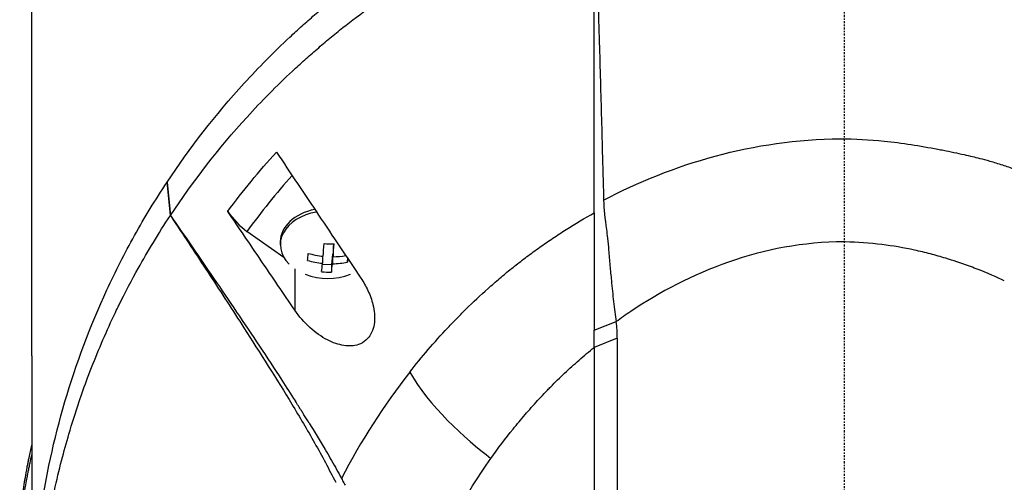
# Model space of a CAD drawing. Header units: millimetres. Extents: x 0 to 5219, y 0 to 2970.
# Tile 175 of 237: x 2733 to 2805, y 1561 to 1595. Entities that reach past the tile are written whole.
import ezdxf

# ---------------------------------------------------------------- set-up
doc = ezdxf.new("R2010")
doc.units = ezdxf.units.MM
doc.header["$LTSCALE"] = 0.2
doc.linetypes.add('CENTER2', pattern=[1.125, 0.75, -0.125, 0.125, -0.125])
doc.layers.add('02_Center Line', color=1, linetype='CENTER2')

# ---------------------------------------------------------------- blocks, each defined once
blk = doc.blocks.new('A$C04a8e599')
for p, q in [((-59, 829.7), (-59, 872.9)), ((-49.173, 842.316), (-49.181, 842.303)), ((-48.936, 839.894), (-49.181, 842.303)), ((-49.173, 842.316), (-48.929, 839.896)), ((-48.936, 839.894), (-48.929, 839.896)), ((-44.767, 840.19), (-44.769, 840.194)), ((-40.687, 836.838), (-43.374, 838.738)), ((-40.95, 837.984), (-40.95, 837.772)), ((-37.093, 837.827), (-37.115, 837.587)), ((-37.885, 836.939), (-37.885, 836.422)), ((-37.162, 837.076), (-37.232, 836.308)), ((-37.115, 837.073), (-37.162, 837.076)), ((-37.162, 837.076), (-37.162, 836.389)), ((-37.115, 837.587), (-37.115, 836.901)), ((-37.232, 836.308), (-37.894, 836.338)), ((-37.232, 836.308), (-37.232, 835.781)), ((-36.076, 836.804), (-36.076, 836.499)), ((-39.904, 836.031), (-39.904, 833.028)), ((-18.145, 831.573), (-16.549, 832.187)), ((-16.474, 830.975), (-18.144, 830.32)), ((-18.144, 830.32), (-18.145, 796.109)), ((-59, 829.7), (-59, 809.7))]:
    blk.add_line(p, q)
blk.add_arc((-37.5, 839.837), 4.52, 248.7059, 291.2941)
for centre, major_axis, ratio, start_param, end_param in [((-18.614, 824.208), (26.811, 29.54), 0.712145, 1.58763, 1.718758), ((-43.364, 840.863), (-1.866, 2.482), 0.493587, 1.472583, 2.147521), ((-37.5, 837.772), (-3.45, 0), 0.707107, 4.951536, 6.898126), ((-37.5, 837.984), (-3.45, 0), 0.707107, 4.98944, 6.283185), ((-37.862, 839.853), (-0.206, -4.5), 0.045673, 0.866997, 1.114144), ((-37.406, 840.86), (-4.263, 0.39), 0.70563, 1.550513, 1.720084), ((-37.138, 839.82), (0.206, 4.5), 0.045673, 4.00859, 4.255737), ((-7.614, 754.664), (10.46, 83.133), 0.522722, 0.06324, 0.065023), ((-38.947, 839.903), (-0.196, -4.276), 0.045673, 0.701658, 0.871229), ((-37.477, 840.092), (-4.486, 0.411), 0.70563, 1.307598, 1.554745), ((-37.477, 840.092), (-4.486, 0.411), 0.70563, 1.715852, 1.92435), ((-37.523, 839.581), (4.486, -0.411), 0.70563, 4.449191, 4.696338), ((-37.862, 839.853), (-0.206, -4.5), 0.045673, 0.458743, 0.70589), ((-37.138, 839.82), (0.206, 4.5), 0.045673, 3.600336, 3.847482), ((-37.523, 839.581), (4.486, -0.411), 0.70563, 4.857445, 5.104592), ((-36.053, 839.77), (0.196, 4.276), 0.045673, 3.84325, 3.935376), ((-37.594, 838.813), (4.263, -0.39), 0.70563, 4.692106, 4.861677), ((-28.168, 830.836), (11.678, 0.779), 0.814253, 6.216087, 6.343525), ((31.24, 788.809), (69.804, -27.469), 0.801887, 2.907247, 3.059004)]:
    blk.add_ellipse(centre, major_axis=major_axis, ratio=ratio, start_param=start_param, end_param=end_param)
for points, knots in [([(-49.173, 842.316), (-47.53, 844.788), (-45.674, 847.191), (-43.579, 849.486), (-43.056, 850.06), (-42.517, 850.627), (-41.964, 851.186), (-41.41, 851.746), (-40.842, 852.298), (-40.258, 852.842), (-39.966, 853.114), (-39.671, 853.384), (-39.372, 853.652), (-39.072, 853.92), (-38.769, 854.186), (-38.462, 854.449), (-38.155, 854.713), (-37.844, 854.975), (-37.53, 855.234), (-37.216, 855.493), (-36.897, 855.75), (-36.575, 856.004), (-35.931, 856.513), (-35.272, 857.012), (-34.598, 857.501), (-33.923, 857.99), (-33.233, 858.468), (-32.528, 858.934), (-31.823, 859.401), (-31.102, 859.856), (-30.366, 860.298), (-29.63, 860.74), (-28.879, 861.169), (-28.112, 861.584), (-26.579, 862.415), (-24.985, 863.19), (-23.335, 863.9), (-21.685, 864.609), (-19.982, 865.258), (-18.229, 865.832)], [-1, -1, -1, -1, -0.75, -0.75, -0.75, -0.6875, -0.6875, -0.6875, -0.625, -0.625, -0.625, -0.59375, -0.59375, -0.59375, -0.5625, -0.5625, -0.5625, -0.53125, -0.53125, -0.53125, -0.5, -0.5, -0.5, -0.4375, -0.4375, -0.4375, -0.375, -0.375, -0.375, -0.3125, -0.3125, -0.3125, -0.25, -0.25, -0.25, -0.125, -0.125, -0.125, 0, 0, 0, 0]), ([(-48.929, 839.896), (-47.296, 842.357), (-45.449, 844.754), (-43.367, 847.039), (-42.846, 847.611), (-42.31, 848.175), (-41.76, 848.732), (-41.21, 849.289), (-40.644, 849.837), (-40.064, 850.38), (-39.774, 850.651), (-39.48, 850.92), (-39.182, 851.185), (-38.884, 851.451), (-38.583, 851.713), (-38.277, 851.976), (-37.972, 852.238), (-37.663, 852.5), (-37.35, 852.76), (-37.037, 853.019), (-36.721, 853.276), (-36.401, 853.529), (-35.76, 854.037), (-35.104, 854.532), (-34.433, 855.017), (-33.763, 855.502), (-33.077, 855.977), (-32.375, 856.442), (-31.673, 856.907), (-30.956, 857.361), (-30.224, 857.802), (-29.492, 858.244), (-28.744, 858.671), (-27.981, 859.084), (-26.456, 859.911), (-24.87, 860.686), (-23.227, 861.395), (-21.585, 862.104), (-19.89, 862.756), (-18.145, 863.335)], [0, 0, 0, 0, 0.25, 0.25, 0.25, 0.3125, 0.3125, 0.3125, 0.375, 0.375, 0.375, 0.40625, 0.40625, 0.40625, 0.4375, 0.4375, 0.4375, 0.46875, 0.46875, 0.46875, 0.5, 0.5, 0.5, 0.5625, 0.5625, 0.5625, 0.625, 0.625, 0.625, 0.6875, 0.6875, 0.6875, 0.75, 0.75, 0.75, 0.875, 0.875, 0.875, 1, 1, 1, 1]), ([(-18.144, 840.086), (-18.136, 841.014), (-18.143, 841.944), (-18.144, 842.875), (-18.144, 842.927), (-18.144, 842.98), (-18.144, 843.032), (-18.146, 843.93), (-18.145, 844.829), (-18.145, 845.729), (-18.145, 845.824), (-18.145, 845.918), (-18.145, 846.013), (-18.145, 846.887), (-18.145, 847.763), (-18.145, 848.639), (-18.145, 848.765), (-18.145, 848.89), (-18.145, 849.016), (-18.145, 849.876), (-18.146, 850.736), (-18.146, 851.597), (-18.146, 851.743), (-18.146, 851.889), (-18.146, 852.036), (-18.146, 852.888), (-18.146, 853.742), (-18.146, 854.595), (-18.146, 854.632), (-18.146, 854.668), (-18.146, 854.704), (-18.147, 855.677), (-18.147, 856.651), (-18.147, 857.625), (-18.148, 859.53), (-18.148, 861.436), (-18.145, 863.335)], [0, 0, 0, 0, 0.1206948, 0.1206948, 0.1206948, 0.1274688, 0.1274688, 0.1274688, 0.2438816, 0.2438816, 0.2438816, 0.256112, 0.256112, 0.256112, 0.3692231, 0.3692231, 0.3692231, 0.3854414, 0.3854414, 0.3854414, 0.4964218, 0.4964218, 0.4964218, 0.5152549, 0.5152549, 0.5152549, 0.6251524, 0.6251524, 0.6251524, 0.6298026, 0.6298026, 0.6298026, 0.7550606, 0.7550606, 0.7550606, 1, 1, 1, 1]), ([(-18.131, 863.349), (-18.065, 861.393), (-18.003, 859.524), (-17.945, 857.742), (-17.905, 856.53), (-17.868, 855.349), (-17.832, 854.198), (-17.811, 853.502), (-17.79, 852.818), (-17.77, 852.145), (-17.713, 850.213), (-17.661, 848.353), (-17.614, 846.563), (-17.589, 845.648), (-17.566, 844.72), (-17.541, 843.779), (-17.529, 843.323), (-17.515, 842.86), (-17.5, 842.389), (-17.486, 841.934), (-17.473, 841.565), (-17.466, 841.282), (-17.464, 841.177), (-17.462, 841.083), (-17.462, 841.001)], [0, 0, 0, 0, 0.25, 0.25, 0.25, 0.4058701, 0.4058701, 0.4058701, 0.5, 0.5, 0.5, 0.75, 0.75, 0.75, 0.875, 0.875, 0.875, 0.9375, 0.9375, 0.9375, 0.9829974, 0.9829974, 0.9829974, 0.9999998, 0.9999998, 0.9999998, 0.9999998]), ([(2.91, 845.293), (3.568, 845.227), (4.221, 845.139), (4.87, 845.039), (5.52, 844.938), (6.166, 844.827), (6.808, 844.707), (6.947, 844.681), (7.085, 844.654), (7.223, 844.628), (7.726, 844.53), (8.226, 844.426), (8.723, 844.313), (8.927, 844.267), (9.132, 844.22), (9.335, 844.17), (9.617, 844.102), (10.042, 843.998), (10.6, 843.839), (10.875, 843.761), (11.181, 843.67), (11.516, 843.561), (11.795, 843.47), (12.094, 843.368), (12.412, 843.252), (12.852, 843.093), (13.328, 842.909), (13.839, 842.7)], [0, 0, 0, 0, 0.1719472, 0.1719472, 0.1719472, 0.3438944, 0.3438944, 0.3438944, 0.3809524, 0.3809524, 0.3809524, 0.5158418, 0.5158418, 0.5158418, 0.5714286, 0.5714286, 0.5714286, 0.7453821, 0.7453821, 0.7453821, 0.830817, 0.830817, 0.830817, 0.9018777, 0.9018777, 0.9018777, 1, 1, 1, 1]), ([(-41.232, 844.492), (-40.212, 842.969), (-39.187, 841.439), (-37.127, 838.368), (-36.107, 836.849), (-35.096, 835.344)], [0.000001, 0.000001, 0.000001, 0.000001, 0.550472, 0.550472, 1.110624, 1.110624, 1.110624, 1.110624]), ([(-58.489, 801.977), (-58.827, 804.544), (-58.998, 807.121), (-58.999, 809.698), (-59, 811.098), (-58.951, 812.498), (-58.852, 813.897), (-58.753, 815.295), (-58.604, 816.691), (-58.404, 818.084), (-58.005, 820.87), (-57.403, 823.641), (-56.595, 826.382), (-55.786, 829.123), (-54.776, 831.835), (-53.546, 834.497), (-52.931, 835.827), (-52.261, 837.145), (-51.534, 838.448), (-50.807, 839.75), (-50.023, 841.036), (-49.181, 842.303)], [-0.615061, -0.615061, -0.615061, -0.615061, -0.5, -0.5, -0.5, -0.4375, -0.4375, -0.4375, -0.375, -0.375, -0.375, -0.25, -0.25, -0.25, -0.125, -0.125, -0.125, -0.0625, -0.0625, -0.0625, 0, 0, 0, 0]), ([(-17.462, 841.001), (-17.464, 840.373), (-17.36, 839.641), (-17.231, 838.663), (-17.206, 838.457), (-17.152, 837.953), (-17.127, 837.664), (-17.07, 837.008), (-17.037, 836.633), (-16.97, 835.896), (-16.935, 835.533), (-16.85, 834.65), (-16.799, 834.132), (-16.689, 833.134), (-16.63, 832.633), (-16.549, 832.187)], [0.0000092, 0.0000092, 0.0000092, 0.0000092, 0.1933782, 0.1933782, 0.2484733, 0.2484733, 0.3246083, 0.3246083, 0.4245615, 0.4245615, 0.5239257, 0.5239257, 0.6722492, 0.6722492, 0.8231555, 0.8231555, 0.8231555, 0.8231555]), ([(-48.924, 774.939), (-49.7, 776.11), (-50.489, 777.39), (-51.266, 778.783), (-51.892, 779.906), (-52.574, 781.214), (-53.269, 782.717), (-53.351, 782.895), (-53.529, 783.278), (-53.786, 783.87), (-53.893, 784.115), (-54.014, 784.395), (-54.146, 784.712), (-54.49, 785.536), (-54.749, 786.208), (-54.942, 786.724), (-55.339, 787.783), (-55.814, 789.137), (-56.302, 790.794), (-56.537, 791.591), (-56.752, 792.387), (-56.95, 793.179), (-57.094, 793.758), (-57.229, 794.336), (-57.354, 794.912), (-57.654, 796.291), (-57.902, 797.676), (-58.101, 799.065), (-58.173, 799.566), (-58.251, 800.162), (-58.329, 800.851), (-58.421, 801.668), (-58.474, 802.284), (-58.507, 802.697), (-58.528, 802.958), (-58.541, 803.139), (-58.549, 803.238), (-58.599, 803.935), (-58.636, 804.632), (-58.661, 805.33), (-58.695, 806.266), (-58.699, 806.964), (-58.699, 807.422), (-58.699, 807.444), (-58.699, 807.466), (-58.699, 807.488), (-58.698, 808.859), (-58.65, 810.221), (-58.553, 811.604), (-58.537, 811.831), (-58.519, 812.055), (-58.501, 812.276), (-58.395, 813.565), (-58.256, 814.738), (-58.108, 815.773), (-58.068, 816.047), (-58, 816.514), (-57.89, 817.17), (-57.855, 817.377), (-57.816, 817.603), (-57.772, 817.848), (-57.616, 818.712), (-57.473, 819.401), (-57.36, 819.916), (-57.029, 821.44), (-56.667, 822.808), (-56.308, 824.027), (-56.09, 824.764), (-55.843, 825.552), (-55.558, 826.392), (-55.372, 826.94), (-55.17, 827.508), (-54.949, 828.098), (-54.696, 828.774), (-54.431, 829.446), (-54.153, 830.114), (-53.874, 830.783), (-53.582, 831.449), (-53.276, 832.113), (-53.091, 832.514), (-52.909, 832.899), (-52.729, 833.265), (-52.205, 834.341), (-51.712, 835.268), (-51.275, 836.051), (-50.584, 837.291), (-49.809, 838.574), (-48.936, 839.894)], [-1, -1, -1, -1, -0.9375, -0.9375, -0.9375, -0.875, -0.875, -0.875, -0.8528979, -0.8528979, -0.8528979, -0.84375, -0.84375, -0.84375, -0.8125, -0.8125, -0.8125, -0.75, -0.75, -0.75, -0.7138981, -0.7138981, -0.7138981, -0.6875, -0.6875, -0.6875, -0.625, -0.625, -0.625, -0.5982143, -0.5982143, -0.5982143, -0.5763525, -0.5763525, -0.5763525, -0.5625, -0.5625, -0.5625, -0.53125, -0.53125, -0.53125, -0.5, -0.5, -0.5, -0.4990096, -0.4990096, -0.4990096, -0.4375, -0.4375, -0.4375, -0.4283694, -0.4283694, -0.4283694, -0.375, -0.375, -0.375, -0.3512462, -0.3512462, -0.3512462, -0.34375, -0.34375, -0.34375, -0.3125, -0.3125, -0.3125, -0.25, -0.25, -0.25, -0.2121786, -0.2121786, -0.2121786, -0.1875, -0.1875, -0.1875, -0.15625, -0.15625, -0.15625, -0.125, -0.125, -0.125, -0.1091039, -0.1091039, -0.1091039, -0.0625, -0.0625, -0.0625, 0, 0, 0, 0]), ([(-48.936, 839.894), (-48.8, 839.69), (-48.665, 839.486), (-47.701, 838.031), (-46.872, 836.774), (-45.234, 834.272), (-44.408, 833), (-42.455, 829.958), (-41.174, 827.937), (-39.55, 825.269), (-38.992, 824.329), (-38.194, 822.911), (-37.933, 822.436), (-37.414, 821.457), (-37.182, 821.001), (-36.925, 820.523)], [-2.140307, -2.140307, -2.140307, -2.140307, -2.071245, -2.071245, -1.648117, -1.648117, -1.228346, -1.228346, -0.636843, -0.636843, -0.321811, -0.321811, -0.164589, -0.164589, 0, 0, 0, 0]), ([(-48.929, 839.896), (-47.88, 838.38), (-46.835, 836.861), (-45.795, 835.338), (-44.679, 833.703), (-43.568, 832.063), (-42.471, 830.415), (-41.923, 829.59), (-41.378, 828.764), (-40.838, 827.934), (-40.51, 827.429), (-40.183, 826.924), (-39.86, 826.416)], [-1, -1, -1, -1, -0.7573218, -0.7573218, -0.7573218, -0.4967513, -0.4967513, -0.4967513, -0.3664661, -0.3664661, -0.3664661, -0.2872955, -0.2872955, -0.2872955, -0.2872955]), ([(-39.904, 833.028), (-40.723, 834.231), (-41.525, 835.41), (-43.146, 837.799), (-43.96, 838.999), (-44.767, 840.19)], [0.000001, 0.000001, 0.000001, 0.000001, 0.4368792, 0.4368792, 0.8702118, 0.8702118, 0.8702118, 0.8702118]), ([(-31.541, 828.525), (-30.682, 829.622), (-29.767, 830.696), (-28.785, 831.74), (-28.54, 832.001), (-28.29, 832.261), (-28.038, 832.518), (-27.786, 832.776), (-27.53, 833.032), (-27.269, 833.285), (-26.747, 833.792), (-26.201, 834.286), (-25.646, 834.775), (-25.368, 835.019), (-25.088, 835.262), (-24.805, 835.503), (-24.663, 835.624), (-24.52, 835.744), (-24.375, 835.862), (-24.23, 835.981), (-24.083, 836.098), (-23.934, 836.214), (-23.636, 836.446), (-23.336, 836.677), (-23.032, 836.905), (-22.728, 837.133), (-22.421, 837.359), (-22.109, 837.582), (-21.797, 837.805), (-21.479, 838.022), (-21.157, 838.238), (-20.835, 838.454), (-20.51, 838.667), (-20.179, 838.876), (-19.519, 839.293), (-18.841, 839.698), (-18.144, 840.086)], [-1, -1, -1, -1, -0.75, -0.75, -0.75, -0.6875, -0.6875, -0.6875, -0.625, -0.625, -0.625, -0.5, -0.5, -0.5, -0.4375, -0.4375, -0.4375, -0.40625, -0.40625, -0.40625, -0.375, -0.375, -0.375, -0.3125, -0.3125, -0.3125, -0.25, -0.25, -0.25, -0.1875, -0.1875, -0.1875, -0.125, -0.125, -0.125, 0, 0, 0, 0]), ([(-18.144, 840.086), (-18.15, 839.52), (-18.145, 837.961), (-18.144, 834.851), (-18.144, 834.163), (-18.144, 832.84), (-18.145, 832.191), (-18.145, 831.573)], [0.0000064, 0.0000064, 0.0000064, 0.0000064, 0.1740467, 0.1740467, 0.2246228, 0.2246228, 0.2745832, 0.2745832, 0.2745832, 0.2745832]), ([(0, 837.977), (-5.909, 837.984), (-11.29, 835.741), (-15.851, 832.682), (-16.203, 832.437), (-16.549, 832.187)], [-0.999449, -0.999449, -0.999449, -0.999449, -0.875, -0.875, -0.8643709, -0.8643709, -0.8643709, -0.8643709]), ([(6.291, 837.099), (5.904, 837.199), (5.513, 837.292), (5.119, 837.378), (4.343, 837.546), (3.553, 837.685), (2.753, 837.778)], [-1, -1, -1, -1, -0.662973, -0.662973, -0.662973, 0, 0, 0, 0]), ([(11.645, 835.148), (11.111, 835.412), (10.43, 835.71), (9.595, 836.029), (9.419, 836.096), (9.236, 836.164), (9.047, 836.233), (8.475, 836.44), (7.926, 836.623), (7.403, 836.783), (7.018, 836.9), (6.647, 837.005), (6.291, 837.099)], [-1, -1, -1, -1, -0.586918, -0.586918, -0.586918, -0.5, -0.5, -0.5, -0.211781, -0.211781, -0.211781, 0, 0, 0, 0]), ([(-35.096, 835.344), (-34.905, 835.061), (-34.735, 834.762), (-34.434, 834.118), (-34.308, 833.77), (-34.117, 832.987), (-34.074, 832.55), (-34.138, 831.932), (-34.183, 831.732), (-34.304, 831.406), (-34.369, 831.276), (-34.531, 831.034), (-34.627, 830.925), (-34.895, 830.693), (-35.078, 830.591), (-35.603, 830.414), (-35.965, 830.398), (-36.729, 830.516), (-37.13, 830.658), (-37.965, 831.087), (-38.4, 831.395), (-39.208, 832.127), (-39.585, 832.558), (-39.904, 833.028)], [-1.233507, -1.233507, -1.233507, -1.233507, -1.130725, -1.130725, -1.019151, -1.019151, -0.880702, -0.880702, -0.809203, -0.809203, -0.755026, -0.755026, -0.69834, -0.69834, -0.615166, -0.615166, -0.479801, -0.479801, -0.336168, -0.336168, -0.170407, -0.170407, -0.000001, -0.000001, -0.000001, -0.000001]), ([(-18.144, 830.32), (-18.145, 830.522), (-18.145, 830.728), (-18.145, 831.145), (-18.145, 831.358), (-18.145, 831.573)], [0.0000006, 0.0000006, 0.0000006, 0.0000006, 0.0865317, 0.0865317, 0.1730601, 0.1730601, 0.1730601, 0.1730601]), ([(-16.474, 830.975), (-16.474, 825.272), (-16.474, 819.569), (-16.474, 808.162), (-16.474, 802.459), (-16.474, 796.755)], [0, 0, 0, 0, 2.419796, 2.419796, 4.839591, 4.839591, 4.839591, 4.839591]), ([(-25.65, 822.255), (-25.139, 822.976), (-24.603, 823.688), (-24.039, 824.39), (-23.897, 824.565), (-23.755, 824.739), (-23.61, 824.913), (-23.465, 825.087), (-23.319, 825.26), (-23.171, 825.433), (-22.874, 825.777), (-22.57, 826.119), (-22.259, 826.457), (-22.103, 826.626), (-21.946, 826.794), (-21.786, 826.961), (-21.707, 827.045), (-21.626, 827.128), (-21.546, 827.211), (-21.465, 827.294), (-21.384, 827.377), (-21.302, 827.46), (-21.139, 827.625), (-20.973, 827.79), (-20.806, 827.953), (-20.639, 828.116), (-20.47, 828.279), (-20.298, 828.44), (-20.127, 828.601), (-19.954, 828.761), (-19.779, 828.921), (-19.603, 829.08), (-19.426, 829.238), (-19.246, 829.394), (-18.887, 829.708), (-18.52, 830.017), (-18.144, 830.32)], [0, 0, 0, 0, 0.2499937, 0.2499937, 0.2499937, 0.3124922, 0.3124922, 0.3124922, 0.3749907, 0.3749907, 0.3749907, 0.4999877, 0.4999877, 0.4999877, 0.5624862, 0.5624862, 0.5624862, 0.5937355, 0.5937355, 0.5937355, 0.6249847, 0.6249847, 0.6249847, 0.6874832, 0.6874832, 0.6874832, 0.7499818, 0.7499818, 0.7499818, 0.8124803, 0.8124803, 0.8124803, 0.8749788, 0.8749788, 0.8749788, 1, 1, 1, 1]), ([(-38.859, 824.823), (-38.984, 825.027), (-39.11, 825.229), (-39.237, 825.432), (-39.25, 825.452), (-39.263, 825.472), (-39.275, 825.493), (-39.324, 825.57), (-39.372, 825.647), (-39.421, 825.724), (-39.567, 825.955), (-39.713, 826.186), (-39.86, 826.416)], [0.00589664, 0.00589664, 0.00589664, 0.00589664, 0.006613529, 0.006613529, 0.006613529, 0.006685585, 0.006685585, 0.006685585, 0.006959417, 0.006959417, 0.006959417, 0.00777951, 0.00777951, 0.00777951, 0.00777951]), ([(-38.859, 824.823), (-38.463, 824.185), (-38.074, 823.543), (-37.694, 822.897), (-37.443, 822.471), (-37.195, 822.043), (-36.952, 821.613), (-36.831, 821.399), (-36.712, 821.183), (-36.596, 820.966), (-36.566, 820.911), (-36.538, 820.857), (-36.509, 820.802)], [-0.2047521, -0.2047521, -0.2047521, -0.2047521, -0.1058955, -0.1058955, -0.1058955, -0.0407529, -0.0407529, -0.0407529, -0.0081816, -0.0081816, -0.0081816, 0, 0, 0, 0]), ([(-59.86, 816.141), (-59.86, 816.514), (-59.853, 816.888), (-59.821, 817.714), (-59.793, 818.167), (-59.746, 818.723), (-59.736, 818.826), (-59.708, 819.117), (-59.688, 819.305), (-59.614, 819.951), (-59.549, 820.411), (-59.433, 821.115), (-59.389, 821.363), (-59.326, 821.696), (-59.309, 821.782), (-59.282, 821.914), (-59.273, 821.957), (-59.244, 822.1), (-59.223, 822.201), (-59.17, 822.452), (-59.136, 822.608), (-59.068, 822.919), (-59.034, 823.068), (-59, 823.217)], [-4.8415923, -4.8415923, -4.8415923, -4.8415923, -4.7988656, -4.7988656, -4.7469126, -4.7469126, -4.7350389, -4.7350389, -4.7132784, -4.7132784, -4.660559, -4.660559, -4.6314054, -4.6314054, -4.6209621, -4.6209621, -4.6158095, -4.6158095, -4.6038241, -4.6038241, -4.5857751, -4.5857751, -4.5691755, -4.5691755, -4.5691755, -4.5691755]), ([(-59.006, 808.349), (-59.309, 809.677), (-59.55, 811.006), (-59.832, 813.588), (-59.885, 814.915), (-59.831, 816.901), (-59.79, 817.558), (-59.703, 818.471), (-59.674, 818.73), (-59.58, 819.495), (-59.505, 820), (-59.387, 820.665), (-59.358, 820.821), (-59.306, 821.088), (-59.284, 821.197), (-59.241, 821.41), (-59.219, 821.514), (-59.175, 821.722), (-59.151, 821.83), (-59.086, 822.128), (-59.044, 822.319), (-59, 822.51)], [0.3143858, 0.3143858, 0.3143858, 0.3143858, 0.3447473, 0.3447473, 0.3768428, 0.3768428, 0.3928613, 0.3928613, 0.3992061, 0.3992061, 0.4115742, 0.4115742, 0.4153435, 0.4153435, 0.4181398, 0.4181398, 0.4207138, 0.4207138, 0.4231441, 0.4231441, 0.4275759, 0.4275759, 0.4275759, 0.4275759]), ([(-32.897, 805.507), (-32.304, 808.409), (-31.423, 811.282), (-30.223, 814.088), (-29.024, 816.894), (-27.507, 819.633), (-25.65, 822.255)], [0, 0, 0, 0, 0.5000001, 0.5000001, 0.5000001, 1, 1, 1, 1]), ([(-36.509, 820.802), (-36.481, 820.748), (-36.452, 820.693), (-36.424, 820.639), (-36.367, 820.531), (-36.309, 820.423), (-36.251, 820.315)], [-1, -1, -1, -1, -0.667725, -0.667725, -0.667725, 0, 0, 0, 0])]:
    blk.add_open_spline(points, degree=3, knots=knots)
for points in [[(-17.462, 841.001), (-12.494, 843.634), (-6.533, 845.42), (-0.281, 845.46)], [(-0.281, 845.46), (0.79, 845.467), (1.853, 845.399), (2.91, 845.293)], [(-44.769, 840.194), (-43.677, 841.662), (-42.499, 843.097), (-41.232, 844.492)], [(2.753, 837.778), (1.869, 837.885), (0.977, 837.959), (0.079, 837.976)], [(-31.541, 828.525), (-30.226, 826.134), (-27.501, 823.66), (-25.65, 822.255)]]:
    blk.add_open_spline(points, degree=3)
at = {"layer": '02_Center Line'}
blk.add_line((0, 1564.997), (0, -20), dxfattribs=at)

msp = doc.modelspace()

# ---------------------------------------------------------------- block references
msp.add_blockref('A$C04a8e599', (2793.105, 740.896))

doc.saveas('drawing.dxf')
